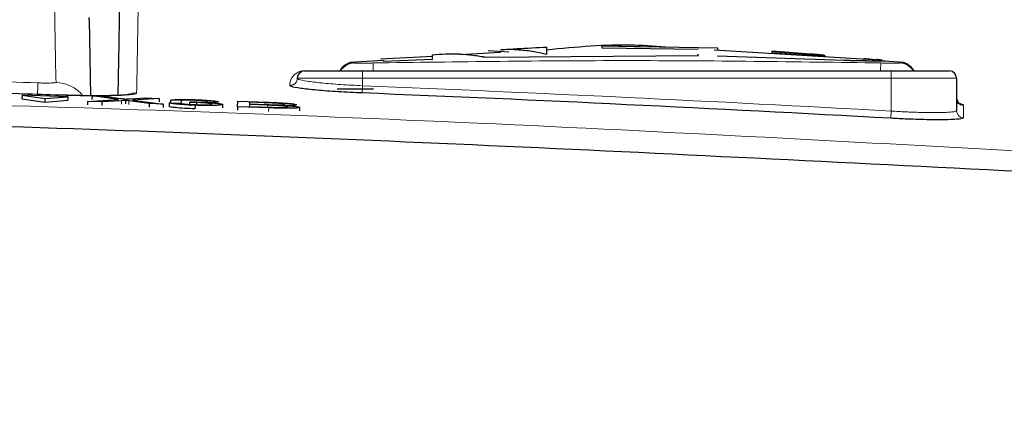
# Paper-space layout 'Blatt5' of a CAD drawing. Header units: millimetres. Extents: x 5 to 418, y 2 to 292.
# Tile 23 of 29: x 282.37 to 295.96, y 241.57 to 247.14. Entities that reach past the tile are written whole.
import ezdxf

# ---------------------------------------------------------------- set-up
doc = ezdxf.new("R2010")
doc.units = ezdxf.units.MM
doc.layers.add('SLD-0', color=7, linetype='Continuous')
doc.styles.add('SLDTEXTSTYLE0', font='TXT', dxfattribs={"width": 0.605})
doc.dimstyles.new('SLDDIMSTYLE6', dxfattribs={"dimtxt": 3.5, "dimasz": 3.302, "dimexe": 0, "dimexo": 0.0625, "dimgap": 0.875, "dimtad": 1, "dimlfac": 2, "dimrnd": 1e-09, "dimzin": 12, "dimdsep": 46, "dimtxsty": 'SLDTEXTSTYLE0', "dimsah": 1, "dimcen": 0.09, "dimadec": 0, "dimazin": 3, "dimtfac": 1, "dimtofl": 0, "dimtmove": 0, "dimatfit": 3, "dimfxl": 1, "dimfrac": 2, "dimtolj": 1, "dimtzin": 12, "dimarcsym": 0})

# ---------------------------------------------------------------- blocks, each defined once
blk = doc.blocks.new('_D_36')
at = {"layer": 'SLD-0', "color": 7}
for p, q in [((127.43, 162.557), (127.43, 266.477)), ((323.43, 162.557), (323.43, 266.477)), ((127.43, 265.477), (323.43, 265.477))]:
    blk.add_line(p, q, dxfattribs=at)
for points in [[(127.43, 265.477), (130.732, 264.969), (130.732, 265.985)], [(323.43, 265.477), (320.128, 265.985), (320.128, 264.969)]]:
    blk.add_solid(points, dxfattribs=at)
at = {"layer": 'SLD-0', "color": 7, "insert": (221.42, 269.989), "char_height": 3.5, "attachment_point": 1, "style": 'SLDTEXTSTYLE0'}
blk.add_mtext('392', dxfattribs=at)

psp = doc.layouts.new('Blatt5')

# ---------------------------------------------------------------- linework, layer by layer
at = {"color": 7, "linetype": 'Continuous', "lineweight": 25}
for p, q in [((283.3328, 247.1378), (283.3323, 247.17)), ((283.3328, 247.1378), (283.3511, 246.09)), ((289.124, 246.6885), (288.841, 246.7075)), ((290.4137, 246.7788), (292.006, 246.7491)), ((290.4137, 246.7437), (290.4137, 246.7788)), ((291.0757, 246.7614), (290.4137, 246.7738)), ((291.737, 246.7289), (290.4137, 246.7437)), ((294.1495, 246.5867), (291.961, 246.7194)), ((292.006, 246.7491), (292.006, 246.7167)), ((292.7559, 246.7037), (292.7559, 246.6802)), ((293.2913, 246.6637), (292.7559, 246.7037)), ((292.7559, 246.6987), (293.2913, 246.6587)), ((287.3958, 246.5771), (286.9346, 246.549)), ((288.0722, 246.6322), (287.3533, 246.5923)), ((287.3951, 246.5658), (288.071, 246.5936)), ((288.071, 246.5886), (287.3951, 246.5607)), ((287.3951, 246.5658), (287.3951, 246.5607)), ((288.071, 246.5936), (288.071, 246.5886)), ((289.009, 246.6841), (288.5315, 246.6576)), ((288.8155, 246.6207), (291.737, 246.6457)), ((291.737, 246.6407), (288.8155, 246.6156)), ((288.8155, 246.6207), (288.8155, 246.6156)), ((291.737, 246.6457), (291.737, 246.664)), ((291.737, 246.6457), (291.737, 246.6407)), ((292.006, 246.6401), (292.006, 246.635)), ((292.006, 246.6401), (293.7517, 246.581)), ((293.7517, 246.576), (292.006, 246.635)), ((292.7559, 246.6802), (293.2913, 246.6461)), ((293.4873, 246.637), (293.4873, 246.6421)), ((294.2334, 246.5716), (294.2334, 246.5666)), ((294.5753, 246.549), (294.3031, 246.5655)), ((294.3125, 246.569), (294.3125, 246.5741)), ((286.3049, 246.432), (287.1049, 246.432)), ((287.1049, 246.432), (294.4049, 246.432)), ((294.4049, 246.432), (295.2049, 246.432)), ((294.5278, 246.5531), (294.5278, 246.5531)), ((286.2049, 246.3298), (286.2049, 246.332)), ((295.3049, 246.332), (295.3049, 245.8849)), ((287.2549, 246.182), (286.7549, 246.182)), ((282.4049, 246.0988), (282.4032, 246.0489)), ((282.4032, 246.0489), (282.7192, 246.0011)), ((282.4049, 246.0988), (282.721, 246.0509)), ((283.0396, 246.0761), (282.4049, 246.0988)), ((282.721, 246.0509), (282.7192, 246.0011)), ((282.7192, 246.0011), (283.0378, 246.0263)), ((282.721, 246.0509), (283.0396, 246.0761)), ((283.0396, 246.0761), (283.0378, 246.0263)), ((283.3093, 246.0117), (283.7355, 246.0376)), ((283.371, 246.0859), (283.3692, 246.0361)), ((283.7355, 246.0376), (283.371, 246.0859)), ((283.371, 246.0859), (283.5662, 246.079)), ((283.7799, 246.0212), (283.5071, 246.0046)), ((283.5662, 246.079), (283.766, 246.0525)), ((283.8342, 246.0245), (283.8325, 245.9759)), ((284.16, 245.9813), (283.8812, 246.0183)), ((283.9007, 246.0476), (284.1012, 246.0599)), ((284.2992, 246.0528), (283.9322, 246.0305)), ((283.9322, 246.0305), (284.3554, 245.9743)), ((284.1012, 246.0599), (284.2992, 246.0528)), ((284.2992, 246.0528), (284.2975, 246.0047)), ((284.4537, 246.0277), (284.4524, 245.9916)), ((284.601, 246.0214), (284.4537, 246.0277)), ((284.601, 246.0214), (284.5993, 245.9737)), ((285.3799, 245.9378), (285.3827, 246.0141)), ((285.3827, 246.0141), (285.8129, 245.9988)), ((283.3093, 246.0117), (283.3075, 245.9618)), ((283.5071, 246.0046), (283.3093, 246.0117)), ((283.5071, 246.0046), (283.5053, 245.9553)), ((284.16, 245.9813), (284.1583, 245.9332)), ((284.3554, 245.9743), (284.16, 245.9813)), ((284.3554, 245.9743), (284.3537, 245.9264)), ((284.4377, 245.992), (284.436, 245.9442)), ((284.4377, 245.992), (284.5851, 245.9877)), ((284.7168, 245.9977), (284.7151, 245.95)), ((284.7168, 245.9977), (284.7323, 246.006)), ((284.7944, 245.9577), (284.7927, 245.91)), ((284.8122, 245.9953), (284.8113, 245.9713)), ((285.1745, 245.9681), (285.1728, 245.9203)), ((285.3799, 245.9378), (285.3782, 245.8897)), ((285.8114, 245.9224), (285.3799, 245.9378)), ((285.5433, 245.9672), (285.5423, 245.9408)), ((285.5423, 245.9408), (285.8142, 245.9311)), ((285.7965, 245.9582), (285.5433, 245.9672)), ((285.5444, 245.9995), (285.5436, 245.976)), ((285.5436, 245.976), (285.7805, 245.9676)), ((285.7634, 245.9917), (285.5444, 245.9995)), ((286.2353, 245.9291), (286.2335, 245.8793))]:
    psp.add_line(p, q, dxfattribs=at)
at = {"color": 7, "linetype": 'Continuous', "lineweight": 18}
for p, q in [((293.2913, 246.6637), (293.2913, 246.6587)), ((293.7517, 246.581), (293.7517, 246.576)), ((287.1049, 246.432), (287.1049, 246.332)), ((287.25, 246.541), (287.2522, 246.432)), ((294.2598, 246.541), (294.2577, 246.432)), ((294.4049, 246.432), (294.4049, 246.332)), ((287.1049, 246.332), (286.2049, 246.332)), ((287.1049, 246.332), (287.1049, 246.2269)), ((294.4049, 246.332), (287.1049, 246.332)), ((295.3049, 246.332), (294.4049, 246.332)), ((294.4049, 245.8776), (294.4049, 246.332)), ((286.1011, 246.2301), (286.1011, 246.2323)), ((287.1049, 246.2269), (287.1009, 246.1272)), ((283.7799, 246.0212), (283.7782, 245.9725)), ((283.8812, 246.0183), (283.8795, 245.9698)), ((285.7634, 245.9917), (285.7625, 245.9682)), ((285.7965, 245.9582), (285.7956, 245.9318)), ((285.8114, 245.9224), (285.8096, 245.8736)), ((294.4049, 245.8776), (294.3994, 245.778))]:
    psp.add_line(p, q, dxfattribs=at)
at = {"color": 7, "linetype": 'Continuous', "lineweight": 18, "flags": 128}
psp.add_lwpolyline([(282.8742, 246.2733), (282.8731, 246.3356), (282.8688, 246.585), (282.8505, 247.6278)], dxfattribs=at)
at = {"color": 7, "linetype": 'Continuous', "lineweight": 25}
for centre, radius, start, end in [((286.3049, 246.332), 0.1, 90, 180), ((286.6494, 246.4618), 0.0298, 262.38775, 269.99063), ((287.0049, 246.3044), 0.25, 95.22993, 149.30907), ((294.5049, 246.3044), 0.25, 30.6909, 84.76885), ((295.2049, 246.332), 0.1, 360, 90), ((267.2049, -246.143), 492.6721, 86.835782, 87.685549), ((295.4048, 246.0596), 0.0999, 180.04993, 266.78497)]:
    psp.add_arc(centre, radius, start, end, dxfattribs=at)
at = {"color": 7, "linetype": 'Continuous', "lineweight": 18}
for centre, radius, start, end in [((286.3049, 246.4609), 0.0289, 262.30613, 269.99021), ((287.0049, 246.2915), 0.25, 92.21562, 145.80066), ((294.5049, 246.2915), 0.25, 34.2008, 87.78501), ((286.105, 246.3321), 0.0999, 267.75258, 359.93993), ((286.105, 246.33), 0.0999, 267.75253, 359.93989), ((352.8651, 243.6426), 70.29, 177.860694, 177.988061), ((282.8568, 245.7733), 0.5002, 39.7045, 87.99709), ((267.2049, -246.143), 492.7719, 86.835782, 87.685549), ((283.9789, 245.8775), 0.2504, 88.04833, 115.67794), ((295.4048, 245.885), 0.0999, 180.05291, 266.78763)]:
    psp.add_arc(centre, radius, start, end, dxfattribs=at)
for points, knots in [([(284.0336, 248.774), (284.0335, 248.7692), (284.0331, 248.7455), (284.0313, 248.6426), (284.0264, 248.3607), (284.017, 247.8214), (284.0035, 247.0505), (283.9926, 246.4233), (283.9874, 246.1278)], [0, 0, 0, 0, 0.00880859, 0.04404297, 0.18498094, 0.46685965, 0.74876819, 1, 1, 1, 1]), ([(287.25, 246.541), (288.4181, 246.5573), (290.7547, 246.5899), (293.0913, 246.5573), (294.2598, 246.541)], [0, 0, 0, 0, 0.4998954, 1, 1, 1, 1]), ([(274.569, 246.4744), (274.847, 246.4696), (276.4582, 246.4417), (279.1435, 246.3806), (281.5501, 246.3017), (282.6241, 246.2665)], [0, 0, 0, 0, 0.1035199, 0.5999338, 1, 1, 1, 1]), ([(286.1011, 246.2323), (286.1015, 246.2407), (286.1032, 246.2826), (286.1225, 246.3348), (286.1686, 246.3839), (286.1983, 246.4048), (286.2236, 246.4172), (286.2439, 246.4243), (286.2633, 246.4288), (286.2777, 246.4314), (286.2953, 246.4323), (286.3, 246.4323), (286.3011, 246.4323)], [0, 0, 0, 0, 0.1187958, 0.5940496, 0.7569485, 0.8560529, 0.9159262, 0.9518655, 0.9733043, 0.994839, 0.9987729, 1, 1, 1, 1]), ([(286.9821, 246.5531), (286.982, 246.5532), (286.9817, 246.5535), (286.9838, 246.5515), (286.9884, 246.5478), (286.993, 246.5435), (286.9953, 246.5413)], [0, 0, 0, 0, 0.0727743, 0.3817971, 0.6908907, 1, 1, 1, 1]), ([(286.9953, 246.5413), (286.9985, 246.5409), (287.0051, 246.5399), (287.0496, 246.5395), (287.1138, 246.5395), (287.1846, 246.5399), (287.2315, 246.5407), (287.25, 246.541)], [0, 0, 0, 0, 0.2138472, 0.4292026, 0.6449166, 0.8596444, 1, 1, 1, 1]), ([(294.2598, 246.541), (294.2881, 246.5405), (294.3448, 246.5397), (294.4202, 246.5394), (294.4778, 246.5396), (294.5091, 246.5402), (294.5131, 246.541), (294.5146, 246.5413)], [0, 0, 0, 0, 0.21339466, 0.4285895, 0.64431547, 0.85926539, 1, 1, 1, 1]), ([(294.5146, 246.5413), (294.5175, 246.5439), (294.5231, 246.5492), (294.5276, 246.553), (294.5277, 246.5531), (294.5278, 246.5531)], [0, 0, 0, 0, 0.3898459, 0.7797245, 1, 1, 1, 1]), ([(286.2049, 246.3298), (286.2093, 246.325), (286.2202, 246.3128), (286.3279, 246.2904), (286.5315, 246.2654), (286.8012, 246.2426), (287.0037, 246.2321), (287.1049, 246.2269)], [0, 0, 0, 0, 0.140477, 0.3558464, 0.5708595, 0.7854432, 1, 1, 1, 1]), ([(238.2906, 245.33), (238.9562, 245.3685), (242.284, 245.5607), (248.2781, 245.8387), (256.2756, 246.0831), (264.279, 246.1957), (272.2868, 246.1788), (280.2651, 246.029), (288.211, 245.76), (293.4829, 245.4734), (296.1192, 245.33)], [0, 0, 0, 0, 0.0345653, 0.1728308, 0.3110963, 0.4493987, 0.587812, 0.7262622, 0.8631132, 1, 1, 1, 1]), ([(282.6241, 246.2665), (282.6427, 246.2659), (282.6892, 246.2645), (282.7596, 246.2639), (282.823, 246.2652), (282.8661, 246.2683), (282.8715, 246.2716), (282.8742, 246.2733)], [0, 0, 0, 0, 0.1424488, 0.3561852, 0.5704207, 0.7852495, 1, 1, 1, 1]), ([(283.9874, 246.1278), (283.9867, 246.126), (283.9853, 246.1224), (283.9743, 246.1174), (283.9567, 246.1126), (283.9325, 246.1082), (283.8949, 246.1033), (283.842, 246.0986), (283.7768, 246.0948), (283.703, 246.0917), (283.6201, 246.0895), (283.5338, 246.0884), (283.4535, 246.0879), (283.3777, 246.088), (283.2899, 246.0888), (283.2156, 246.0899), (283.1338, 246.0915), (283.061, 246.0933), (283.0061, 246.095), (282.9877, 246.0955)], [0, 0, 0, 0, 0.0529366, 0.1063685, 0.16045, 0.215046, 0.2648162, 0.3553133, 0.4300375, 0.4798201, 0.5703397, 0.6450825, 0.6814773, 0.7481511, 0.805583, 0.860198, 0.8949716, 0.9648583, 1, 1, 1, 1]), ([(294.4049, 245.8776), (294.4217, 245.8766), (294.472, 245.8736), (294.5389, 245.87), (294.6087, 245.8667), (294.6842, 245.8634), (294.7788, 245.8601), (294.8784, 245.8576), (294.9651, 245.8565), (295.0407, 245.8565), (295.0968, 245.8574), (295.1451, 245.8589), (295.1852, 245.8607), (295.2245, 245.8636), (295.2512, 245.8666), (295.2736, 245.8701), (295.2907, 245.8741), (295.3028, 245.8793), (295.3042, 245.8831), (295.3049, 245.8849)], [0, 0, 0, 0, 0.0355329, 0.1069089, 0.1427826, 0.1864984, 0.2726677, 0.3566279, 0.4258468, 0.4972178, 0.5707329, 0.6032558, 0.6669258, 0.727377, 0.7853545, 0.8184239, 0.8827166, 0.9428813, 1, 1, 1, 1]), ([(295.3992, 245.9599), (295.3992, 245.9558), (295.3992, 245.9353), (295.3992, 245.8776), (295.3992, 245.8231), (295.3992, 245.7853)], [0, 0, 0, 0, 0.0712947, 0.3564733, 1, 1, 1, 1])]:
    psp.add_open_spline(points, degree=3, knots=knots, dxfattribs=at)
at = {"color": 7, "linetype": 'Continuous', "lineweight": 25}
for points, knots in [([(283.7326, 246.0943), (283.7365, 246.3149), (283.7455, 246.8285), (283.7569, 247.4814), (283.7675, 248.089), (283.7726, 248.3821), (283.7751, 248.5286)], [0, 0, 0, 0, 0.20052025, 0.46696177, 0.73346979, 1, 1, 1, 1]), ([(289.6477, 246.7557), (289.5124, 246.7491), (289.2985, 246.7387), (289.0848, 246.7243), (289.0063, 246.7191)], [0, 0, 0, 0, 0.6324506, 1, 1, 1, 1]), ([(289.0068, 246.7233), (289.0184, 246.7245), (289.0969, 246.7325), (289.2434, 246.7286), (289.4457, 246.7075), (289.5803, 246.6771), (289.6477, 246.6619)], [0, 0, 0, 0, 0.0541569, 0.3674607, 0.6833279, 1, 1, 1, 1]), ([(289.6477, 246.6619), (289.6477, 246.6739), (289.6477, 246.6979), (289.6477, 246.7276), (289.6477, 246.7486), (289.6477, 246.7606), (289.6477, 246.7589), (289.6477, 246.7583)], [0, 0, 0, 0, 0.218205, 0.436526, 0.6554725, 0.8747934, 1, 1, 1, 1]), ([(291.3557, 246.7561), (291.1892, 246.7691), (290.6208, 246.8132), (290.052, 246.7584), (289.6498, 246.7196)], [0, 0, 0, 0, 0.2928667, 1, 1, 1, 1]), ([(288.071, 246.6542), (288.1328, 246.659), (288.2566, 246.6686), (288.4428, 246.6672), (288.6293, 246.6523), (288.7534, 246.6312), (288.8155, 246.6207)], [0, 0, 0, 0, 0.2491661, 0.4986248, 0.7491293, 1, 1, 1, 1]), ([(288.8155, 246.6156), (288.7538, 246.6261), (288.6304, 246.6471), (288.4444, 246.6621), (288.2578, 246.6636), (288.1333, 246.654), (288.071, 246.6491)], [0, 0, 0, 0, 0.2491362, 0.4985941, 0.7491254, 1, 1, 1, 1]), ([(288.071, 246.6032), (288.071, 246.6087), (288.071, 246.623), (288.071, 246.6402), (288.071, 246.6533), (288.071, 246.6539), (288.071, 246.6542)], [0, 0, 0, 0, 0.1720647, 0.4476827, 0.7237219, 1, 1, 1, 1]), ([(293.2913, 246.6461), (293.3021, 246.6454), (293.3186, 246.6443), (293.3401, 246.6432), (293.356, 246.6424), (293.3714, 246.6417), (293.3861, 246.6411), (293.4003, 246.6406), (293.4137, 246.6402), (293.4261, 246.6399), (293.4376, 246.6397), (293.4481, 246.6396), (293.4575, 246.6396), (293.4657, 246.6397), (293.4726, 246.6399), (293.4783, 246.6402), (293.4827, 246.6406), (293.4866, 246.6412), (293.4879, 246.642), (293.4863, 246.643), (293.4838, 246.6438), (293.4799, 246.6446), (293.4747, 246.6456), (293.4659, 246.6469), (293.4547, 246.6484), (293.4412, 246.65), (293.4263, 246.6516), (293.4093, 246.6534), (293.3908, 246.6552), (293.3713, 246.657), (293.3506, 246.6588), (293.3291, 246.6606), (293.311, 246.6621), (293.2983, 246.6632), (293.2913, 246.6637)], [0, 0, 0, 0, 0.0528239, 0.0799255, 0.1072264, 0.1336659, 0.1602908, 0.1872031, 0.2145093, 0.2409026, 0.2674808, 0.2943454, 0.3216025, 0.3479948, 0.374572, 0.4013622, 0.4285914, 0.4549705, 0.5083346, 0.5355728, 0.5619906, 0.5885926, 0.6154794, 0.6427564, 0.6958476, 0.7227939, 0.7501309, 0.8033533, 0.8303664, 0.8577717, 0.9109065, 0.9381682, 0.9656301, 1, 1, 1, 1]), ([(293.2913, 246.6587), (293.3022, 246.6578), (293.3187, 246.6565), (293.3403, 246.6547), (293.355, 246.6534), (293.3717, 246.6519), (293.3916, 246.6501), (293.4155, 246.6477), (293.4346, 246.6457), (293.4486, 246.6441), (293.458, 246.643), (293.4661, 246.6419), (293.473, 246.6408), (293.4787, 246.6399), (293.4843, 246.6387), (293.4872, 246.6377), (293.4872, 246.6372), (293.4872, 246.637)], [0, 0, 0, 0, 0.1062282, 0.1607327, 0.215638, 0.2554523, 0.3358306, 0.4312816, 0.5375025, 0.5920069, 0.6469139, 0.6999925, 0.7534436, 0.8074724, 0.8622931, 0.9684742, 1, 1, 1, 1]), ([(293.7517, 246.581), (293.7661, 246.5805), (293.7952, 246.5793), (293.8386, 246.5779), (293.8816, 246.5766), (293.9213, 246.5756), (293.9682, 246.5746), (294.0204, 246.5736), (294.066, 246.5729), (294.1036, 246.5724), (294.1341, 246.5721), (294.1661, 246.5718), (294.1887, 246.5716), (294.2081, 246.5715), (294.2218, 246.5715), (294.2305, 246.5716), (294.2334, 246.5716)], [0, 0, 0, 0, 0.0705267, 0.1415244, 0.2130927, 0.2851459, 0.3434161, 0.4582759, 0.5701916, 0.613409, 0.6980125, 0.7783348, 0.8553672, 0.8914293, 0.9637371, 1, 1, 1, 1]), ([(294.2334, 246.5666), (294.2276, 246.5666), (294.216, 246.5665), (294.1943, 246.5666), (294.1695, 246.5667), (294.1433, 246.567), (294.1087, 246.5673), (294.0641, 246.5679), (294.0175, 246.5687), (293.9739, 246.5695), (293.9346, 246.5703), (293.8873, 246.5715), (293.8485, 246.5726), (293.8109, 246.5738), (293.7814, 246.5748), (293.7591, 246.5757), (293.7517, 246.576)], [0, 0, 0, 0, 0.0705325, 0.1415361, 0.2131104, 0.2851695, 0.3434444, 0.4583135, 0.5702383, 0.613459, 0.698069, 0.7783977, 0.8554367, 0.8914816, 0.9637546, 1, 1, 1, 1]), ([(294.0192, 246.6039), (294.0307, 246.6028), (294.0538, 246.6006), (294.0846, 246.5974), (294.1123, 246.5945), (294.1332, 246.5921), (294.1527, 246.5898), (294.1696, 246.5876), (294.1839, 246.5853), (294.1912, 246.5838), (294.1952, 246.5826), (294.1953, 246.582), (294.1953, 246.5817)], [0, 0, 0, 0, 0.105757, 0.2122183, 0.3195335, 0.4275748, 0.4923738, 0.6192276, 0.7396657, 0.8551744, 0.913628, 1, 1, 1, 1]), ([(294.2808, 246.5797), (294.2786, 246.58), (294.2654, 246.5817), (294.237, 246.5847), (294.205, 246.5878), (294.1943, 246.5888)], [0, 0, 0, 0, 0.1147694, 0.7026049, 1, 1, 1, 1]), ([(294.2334, 246.5716), (294.2426, 246.5716), (294.2611, 246.5716), (294.2823, 246.5718), (294.2985, 246.5721), (294.3075, 246.5727), (294.3122, 246.5733), (294.3116, 246.5738), (294.3114, 246.5741)], [0, 0, 0, 0, 0.1868646, 0.3754748, 0.5663746, 0.7590889, 0.8875147, 1, 1, 1, 1]), ([(294.3117, 246.569), (294.3118, 246.5688), (294.3123, 246.5682), (294.3067, 246.5676), (294.2923, 246.5669), (294.2685, 246.5666), (294.2422, 246.5666), (294.2334, 246.5666)], [0, 0, 0, 0, 0.0975526, 0.2903777, 0.4659298, 0.8205778, 1, 1, 1, 1]), ([(286.3011, 246.4323), (286.3573, 246.4323), (286.4723, 246.4323), (286.5869, 246.4323), (286.6454, 246.4323)], [0, 0, 0, 0, 0.4887733, 1, 1, 1, 1]), ([(282.9877, 246.0955), (282.8211, 246.1008), (281.9882, 246.1271), (278.4896, 246.2268), (272.9612, 246.3457), (268.0987, 246.3274), (265.9031, 246.3191)], [0, 0, 0, 0, 0.0292618, 0.1463091, 0.6145127, 1, 1, 1, 1]), ([(287.1009, 246.1272), (286.9884, 246.1324), (286.7635, 246.1429), (286.4639, 246.1657), (286.2377, 246.1906), (286.1181, 246.2131), (286.1059, 246.2253), (286.1011, 246.2301)], [0, 0, 0, 0, 0.2145899, 0.429169, 0.6441593, 0.8595151, 1, 1, 1, 1]), ([(283.892, 246.1072), (283.8913, 246.1071), (283.8893, 246.1066), (283.8408, 246.1001), (283.7224, 246.0927), (283.4948, 246.0877), (283.2272, 246.0887), (283.0489, 246.095), (282.9877, 246.0971)], [0, 0, 0, 0, 0.0528426, 0.1658955, 0.3427841, 0.585781, 0.8577928, 1, 1, 1, 1]), ([(283.766, 246.0525), (283.7789, 246.0507), (283.7968, 246.0483), (283.8189, 246.0451), (283.8232, 246.0437), (283.8254, 246.0431)], [0, 0, 0, 0, 0.5612769, 0.7817626, 1, 1, 1, 1]), ([(283.8342, 246.0245), (283.824, 246.0239), (283.8058, 246.0228), (283.7878, 246.0217), (283.7799, 246.0212)], [0, 0, 0, 0, 0.5600016, 1, 1, 1, 1]), ([(283.8254, 246.0431), (283.8395, 246.0439), (283.8645, 246.0454), (283.8897, 246.047), (283.9007, 246.0476)], [0, 0, 0, 0, 0.5599999, 1, 1, 1, 1]), ([(283.8812, 246.0183), (283.8724, 246.0194), (283.8567, 246.0215), (283.8411, 246.0236), (283.8342, 246.0245)], [0, 0, 0, 0, 0.5599998, 1, 1, 1, 1]), ([(284.4537, 246.0277), (284.4651, 246.0302), (284.488, 246.0354), (284.5748, 246.0389), (284.6823, 246.0386), (284.7544, 246.0364), (284.7905, 246.0353)], [0, 0, 0, 0, 0.2802532, 0.5595228, 0.7795924, 1, 1, 1, 1]), ([(284.7948, 246.0263), (284.7677, 246.0271), (284.7135, 246.0287), (284.6498, 246.0279), (284.6146, 246.0251), (284.6055, 246.0227), (284.601, 246.0214)], [0, 0, 0, 0, 0.2800014, 0.5591308, 0.7793201, 1, 1, 1, 1]), ([(284.7905, 246.0353), (284.8361, 246.0333), (284.9272, 246.0295), (285.0378, 246.0208), (285.1044, 246.0118), (285.1126, 246.0067), (285.1168, 246.0042)], [0, 0, 0, 0, 0.2801842, 0.5598553, 0.7799999, 1, 1, 1, 1]), ([(284.9694, 246.0091), (284.9666, 246.0109), (284.961, 246.0145), (284.9126, 246.0198), (284.8542, 246.0239), (284.8146, 246.0255), (284.7948, 246.0263)], [0, 0, 0, 0, 0.27946, 0.5589523, 0.7792553, 1, 1, 1, 1]), ([(296.6512, 245.0197), (291.7571, 245.2672), (281.9648, 245.7625), (267.4778, 245.9454), (252.7681, 245.7688), (242.9755, 245.2768), (237.8587, 245.0197)], [0, 0, 0, 0, 0.2498914, 0.5000001, 0.7387425, 1, 1, 1, 1]), ([(284.7927, 245.9078), (284.7426, 245.9099), (284.6425, 245.9141), (284.5265, 245.9239), (284.4553, 245.9337), (284.4424, 245.9393), (284.4359, 245.9421)], [0, 0, 0, 0, 0.2799105, 0.5592491, 0.7794763, 1, 1, 1, 1]), ([(284.7944, 245.9577), (284.7444, 245.9598), (284.6443, 245.9639), (284.5283, 245.9738), (284.4571, 245.9835), (284.4442, 245.9892), (284.4377, 245.992)], [0, 0, 0, 0, 0.2799105, 0.5592491, 0.7794763, 1, 1, 1, 1]), ([(284.5851, 245.9877), (284.5926, 245.9855), (284.6075, 245.981), (284.6555, 245.9743), (284.7276, 245.9692), (284.7759, 245.9673), (284.8001, 245.9663)], [0, 0, 0, 0, 0.28088107, 0.56007272, 0.7796532, 1, 1, 1, 1]), ([(284.8122, 245.9953), (284.7941, 245.9959), (284.7618, 245.9969), (284.7306, 245.9975), (284.7168, 245.9977)], [0, 0, 0, 0, 0.55977209, 1, 1, 1, 1]), ([(284.7323, 246.006), (284.7363, 246.0058), (284.7433, 246.0055), (284.7504, 246.0052), (284.7535, 246.0051)], [0, 0, 0, 0, 0.5600031, 1, 1, 1, 1]), ([(284.7535, 246.0051), (284.7826, 246.0042), (284.8409, 246.0025), (284.9161, 246.0023), (284.9639, 246.0047), (284.9676, 246.0076), (284.9694, 246.0091)], [0, 0, 0, 0, 0.2806803, 0.5609514, 0.7800568, 1, 1, 1, 1]), ([(285.1745, 245.9681), (285.1676, 245.9647), (285.154, 245.9579), (285.0491, 245.9537), (284.9235, 245.9537), (284.8375, 245.9564), (284.7944, 245.9577)], [0, 0, 0, 0, 0.2794007, 0.5590642, 0.7793783, 1, 1, 1, 1]), ([(284.8001, 245.9663), (284.8341, 245.9653), (284.902, 245.9633), (284.978, 245.9647), (285.0209, 245.9684), (285.0251, 245.9717), (285.0271, 245.9734)], [0, 0, 0, 0, 0.2798831, 0.5589932, 0.779319, 1, 1, 1, 1]), ([(285.0271, 245.9734), (285.0239, 245.9757), (285.0176, 245.9802), (284.9598, 245.987), (284.8873, 245.9923), (284.8372, 245.9943), (284.8122, 245.9953)], [0, 0, 0, 0, 0.27974674, 0.55917089, 0.77944362, 1, 1, 1, 1]), ([(285.1168, 246.0042), (285.1141, 246.0025), (285.1087, 245.999), (285.0586, 245.9949), (284.997, 245.9948), (284.9594, 245.9946)], [0, 0, 0, 0, 0.2804963, 0.5610033, 1, 1, 1, 1]), ([(284.9594, 245.9946), (284.9941, 245.9926), (285.0633, 245.9887), (285.1339, 245.981), (285.17, 245.974), (285.173, 245.9701), (285.1745, 245.9681)], [0, 0, 0, 0, 0.2798072, 0.5591854, 0.7794082, 1, 1, 1, 1]), ([(286.0302, 245.9703), (286.0269, 245.9725), (286.0218, 245.9758), (285.9867, 245.9805), (285.9089, 245.9869), (285.828, 245.9896), (285.7634, 245.9917)], [0, 0, 0, 0, 0.2495123, 0.3750187, 0.5002443, 1, 1, 1, 1]), ([(285.7805, 245.9676), (285.8066, 245.9667), (285.8531, 245.965), (285.8986, 245.964), (285.9186, 245.9636)], [0, 0, 0, 0, 0.560393, 1, 1, 1, 1]), ([(286.0732, 245.9351), (286.0698, 245.9374), (286.0645, 245.9409), (286.0271, 245.9458), (285.9494, 245.9527), (285.8644, 245.9557), (285.7965, 245.9582)], [0, 0, 0, 0, 0.2498018, 0.3755461, 0.5011539, 1, 1, 1, 1]), ([(286.2353, 245.9291), (286.2316, 245.9268), (286.2243, 245.922), (286.168, 245.9172), (286.0341, 245.915), (285.9032, 245.9193), (285.8114, 245.9224)], [0, 0, 0, 0, 0.1871427, 0.3743187, 0.5607862, 1, 1, 1, 1]), ([(285.8129, 245.9988), (285.8639, 245.9969), (285.9656, 245.993), (286.0982, 245.9841), (286.1768, 245.9739), (286.1871, 245.9683), (286.1923, 245.9654)], [0, 0, 0, 0, 0.2811161, 0.5600262, 0.7801115, 1, 1, 1, 1]), ([(285.8142, 245.9311), (285.8326, 245.9304), (285.8655, 245.9293), (285.8982, 245.9284), (285.9125, 245.928)], [0, 0, 0, 0, 0.5600993, 1, 1, 1, 1]), ([(285.9125, 245.928), (285.9379, 245.9275), (285.9884, 245.9265), (286.0417, 245.9281), (286.0693, 245.9312), (286.0719, 245.9338), (286.0732, 245.9351)], [0, 0, 0, 0, 0.2802899, 0.5590179, 0.7794024, 1, 1, 1, 1]), ([(285.9186, 245.9636), (285.937, 245.9634), (285.9737, 245.9631), (286.0217, 245.9651), (286.027, 245.9683), (286.0302, 245.9703)], [0, 0, 0, 0, 0.2808695, 0.5610626, 1, 1, 1, 1]), ([(286.1923, 245.9654), (286.189, 245.9636), (286.1824, 245.9599), (286.1266, 245.9555), (286.06, 245.9553), (286.0193, 245.9551)], [0, 0, 0, 0, 0.280336, 0.5608003, 1, 1, 1, 1]), ([(286.0193, 245.9551), (286.0527, 245.9531), (286.1194, 245.9492), (286.1899, 245.9418), (286.2298, 245.9349), (286.2335, 245.9311), (286.2353, 245.9291)], [0, 0, 0, 0, 0.2802111, 0.5596695, 0.7797087, 1, 1, 1, 1]), ([(295.3049, 245.9909), (295.3115, 245.9898), (295.3449, 245.984), (295.3729, 245.976), (295.3959, 245.9668), (295.3981, 245.9622), (295.3992, 245.9599)], [0, 0, 0, 0, 0.0968713, 0.494279, 0.7456304, 1, 1, 1, 1]), ([(295.3992, 245.7853), (295.3882, 245.7788), (295.3662, 245.7659), (295.1943, 245.7566), (294.9413, 245.7566), (294.6602, 245.7646), (294.4741, 245.7742), (294.3994, 245.778)], [0, 0, 0, 0, 0.2145203, 0.4290546, 0.6431246, 0.8569356, 1, 1, 1, 1])]:
    psp.add_open_spline(points, degree=3, knots=knots, dxfattribs=at)

# ---------------------------------------------------------------- dimensions: what is measured, and where the dimension line sits
at = {"layer": 'SLD-0', "color": 7}
dim = psp.add_linear_dim(base=(323.4299, 265.4774), p1=(127.4299, 162.557), p2=(323.4299, 162.557), dimstyle='SLDDIMSTYLE6', dxfattribs=at)
dim.commit()
dim.dimension.update_dxf_attribs({"geometry": '_D_36', "text_midpoint": (225.4299, 265.4774), "dimtype": 160})

doc.saveas('drawing.dxf')
